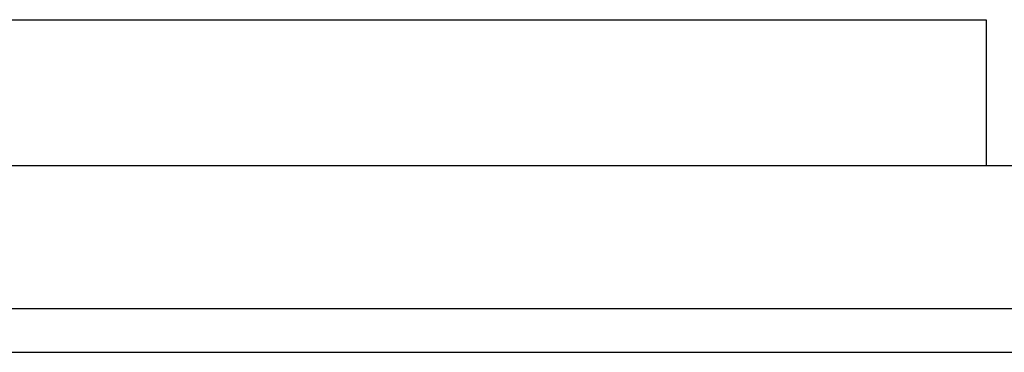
# Model space of a CAD drawing. Header units: inches. Extents: x 0 to 474, y -297 to 0.
# Tile 40 of 256: x 180.1 to 180.437, y -171.044 to -170.93. Entities that reach past the tile are written whole.
import ezdxf

# ---------------------------------------------------------------- set-up
doc = ezdxf.new("R2010")
doc.units = ezdxf.units.IN
doc.header["$MEASUREMENT"] = 0

msp = doc.modelspace()

# ---------------------------------------------------------------- linework, layer by layer
at = {"color": 7, "true_color": 0xffffff}
for p, q in [((179.4748, -170.9298), (180.4308, -170.9298)), ((179.4748, -170.9298), (180.4308, -170.9298)), ((179.4748, -170.9298), (180.4308, -170.9298)), ((179.4748, -170.9298), (180.4308, -170.9298)), ((180.4308, -170.9298), (180.4308, -170.9798)), ((180.4308, -170.9298), (180.4308, -170.9798)), ((180.4308, -170.9298), (180.4308, -170.9798)), ((180.4308, -170.9298), (180.4308, -170.9798)), ((179.4898, -170.9798), (180.7098, -170.9798)), ((179.4898, -170.9798), (180.7098, -170.9798)), ((179.4898, -171.0288), (180.7098, -171.0288)), ((179.4898, -171.0288), (180.7098, -171.0288)), ((179.4898, -171.0438), (180.7098, -171.0438)), ((179.4898, -171.0438), (180.7098, -171.0438))]:
    msp.add_line(p, q, dxfattribs=at)
at = {"color": 18, "true_color": 0x000000}
for p, q in [((179.4748, -170.9298), (180.4308, -170.9298)), ((179.4748, -170.9298), (180.4308, -170.9298)), ((179.4748, -170.9298), (180.4308, -170.9298)), ((179.4748, -170.9298), (180.4308, -170.9298)), ((180.4308, -170.9298), (180.4308, -170.9798)), ((180.4308, -170.9298), (180.4308, -170.9798)), ((180.4308, -170.9298), (180.4308, -170.9798)), ((180.4308, -170.9298), (180.4308, -170.9798)), ((179.4898, -170.9798), (180.7098, -170.9798)), ((179.4898, -170.9798), (180.7098, -170.9798)), ((179.4898, -171.0288), (180.7098, -171.0288)), ((179.4898, -171.0288), (180.7098, -171.0288)), ((179.4898, -171.0438), (180.7098, -171.0438)), ((179.4898, -171.0438), (180.7098, -171.0438))]:
    msp.add_line(p, q, dxfattribs=at)

doc.saveas('drawing.dxf')
